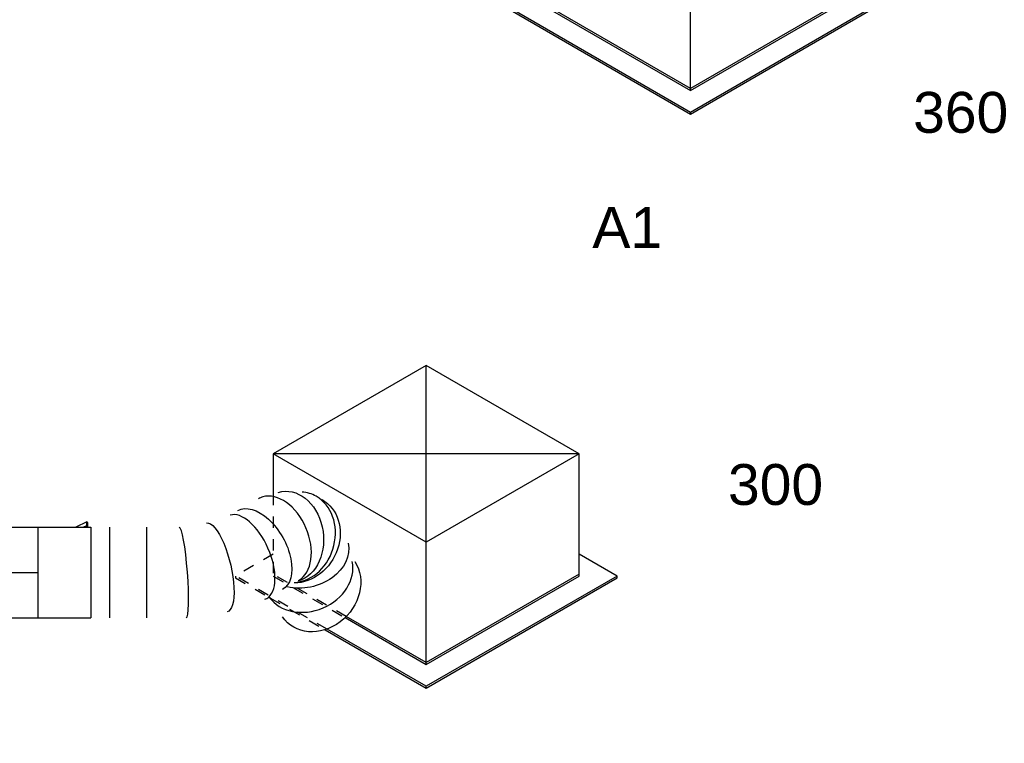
# Model space of a CAD drawing. Extents: x -132501 to 411300, y -42818 to 427495.
# Tile 190 of 256: x 29837 to 32008, y 175021 to 176615. Entities that reach past the tile are written whole.
import ezdxf
from ezdxf.enums import TextEntityAlignment as Align

# ---------------------------------------------------------------- set-up
doc = ezdxf.new("R2010")
doc.units = 0
doc.header["$LTSCALE"] = 50
doc.linetypes.add('CENTER2', pattern=[28.575, 19.05, -3.175, 3.175, -3.175])
doc.linetypes.add('STREEPJES', pattern=[0.1, 0.05, -0.05])
doc.layers.get('0').update_dxf_attribs({"linetype": 'CONTINUOUS'})
for name, color, linetype in [('WL570---_RETOUR_RST', 2, 'CONTINUOUS'), ('WL570---_RETOUR_RST_HL', 1, 'CONTINUOUS'), ('WL570---_TOEVOER', 3, 'CONTINUOUS'), ('WL570---_TOEVOER_HL', 8, 'CONTINUOUS'), ('WL570---_TOEVOER_RST', 2, 'CONTINUOUS'), ('WL570---_TOEVOER_RST_HL', 1, 'CONTINUOUS'), ('WM570---_RETOUR_RST_PR', 1, 'CONTINUOUS'), ('WM570---_TOEVOER_PR', 1, 'CONTINUOUS'), ('WM570---_TOEVOER_RST_PR', 1, 'CONTINUOUS')]:
    doc.layers.add(name, color=color, linetype=linetype)
doc.styles.add('BURO-018', font='ARIAL.TTF', dxfattribs={"height": 63})

# ---------------------------------------------------------------- blocks, each defined once
blk = doc.blocks.new('*U1184')
at = {"color": 0, "ltscale": 10}
for p, q in [((-224.7, 285.3, 7482.9), (-268.9, 208.8, 7482.9)), ((164.7, 285.3, 7482.9), (-224.7, 285.3, 7482.9)), ((-30, -52, 7482.9), (-224.7, 285.3, 7482.9)), ((359.5, -52, 7482.9), (-224.7, 285.3, 7482.9)), ((-30, -52, 7482.9), (164.7, 285.3, 7482.9)), ((359.5, -52, 7482.9), (164.7, 285.3, 7482.9)), ((-391.1, 16.3, 7482.9), (-389.9, 14.2, 7482.9)), ((-164.7, -285.3, 7482.9), (-30, -52, 7482.9)), ((359.5, -52, 7482.9), (-30, -52, 7482.9)), ((224.7, -285.3, 7482.9), (359.5, -52, 7482.9)), ((-319.6, -107.6, 7482.9), (-190.9, -330.6, 7482.9)), ((-188.8, -327, 7482.9), (-315, -108.5, 7482.9)), ((-268, -106.4, 7482.9), (-164.7, -285.3, 7482.9)), ((-162.7, -281.8, 7482.9), (-264.5, -105.5, 7482.9)), ((297, -327, 7482.9), (248.8, -243.6, 7482.9)), ((226.8, -281.8, 7482.9), (-162.7, -281.8, 7482.9)), ((-164.7, -285.3, 7482.9), (224.7, -285.3, 7482.9)), ((-190.9, -330.6, 7482.9), (-188.8, -327, 7482.9)), ((-190.9, -330.6, 7482.9), (295, -330.6, 7482.9)), ((297, -327, 7482.9), (-188.8, -327, 7482.9)), ((295, -330.6, 7482.9), (297, -327, 7482.9))]:
    blk.add_line(p, q, dxfattribs=at)
at = {"color": 8, "linetype": 'STREEPJES', "ltscale": 10}
for p, q in [((-268.9, 208.8, 7482.9), (-359.5, 52, 7482.9)), ((-431.7, 93.7, 7482.9), (-433.8, 90.2, 7482.9)), ((-433.8, 90.2, 7482.9), (-391.1, 16.3, 7482.9)), ((-335.4, 93.7, 7482.9), (-431.7, 93.7, 7482.9)), ((-315, -108.5, 7482.9), (-431.7, 93.7, 7482.9)), ((-359.5, 52, 7482.9), (-268, -106.4, 7482.9)), ((-264.5, -105.5, 7482.9), (-357.4, 55.5, 7482.9)), ((-389.9, 14.2, 7482.9), (-319.6, -107.6, 7482.9))]:
    blk.add_line(p, q, dxfattribs=at)
at = {"layer": 'WL570---_TOEVOER_RST_HL', "linetype": 'CENTER2'}
blk.add_circle((0, 0, 7482.9), 0.075, dxfattribs=at)
at = {"layer": 'WL570---_TOEVOER_RST', "color": 1, "style": 'BURO-018'}
for tag in ['MC', 'Q']:
    blk.add_attdef(tag, text='', height=90, dxfattribs=at).set_placement((0, 0), align=Align.MIDDLE)
at = {"layer": 'WM570---_TOEVOER_RST_PR', "color": 1, "style": 'BURO-018'}
blk.add_attdef('POSNR', text='', height=90, dxfattribs=at).set_placement((0, 0), align=Align.MIDDLE)
blk = doc.blocks.new('*U1208')
at = {"color": 0, "ltscale": 10}
for p, q in [((-225.8, 283.5, 9619.3), (-358.4, 53.7, 9619.3)), ((163.7, 283.5, 9619.3), (-225.8, 283.5, 9619.3)), ((-31, -53.7, 9619.3), (-225.8, 283.5, 9619.3)), ((358.4, -53.7, 9619.3), (163.7, 283.5, 9619.3)), ((-430.7, 95.5, 9619.3), (-432.7, 91.9, 9619.3)), ((-432.7, 91.9, 9619.3), (-189.8, -328.8, 9619.3)), ((-334.4, 95.5, 9619.3), (-430.7, 95.5, 9619.3)), ((-187.8, -325.3, 9619.3), (-430.7, 95.5, 9619.3)), ((-358.4, 53.7, 9619.3), (-163.7, -283.5, 9619.3)), ((-161.7, -280, 9619.3), (-356.4, 57.3, 9619.3)), ((-163.7, -283.5, 9619.3), (-31, -53.7, 9619.3)), ((358.4, -53.7, 9619.3), (-31, -53.7, 9619.3)), ((225.8, -283.5, 9619.3), (358.4, -53.7, 9619.3)), ((298, -325.3, 9619.3), (249.8, -241.8, 9619.3)), ((227.8, -280, 9619.3), (-161.7, -280, 9619.3)), ((-163.7, -283.5, 9619.3), (225.8, -283.5, 9619.3)), ((-189.8, -328.8, 9619.3), (-187.8, -325.3, 9619.3)), ((298, -325.3, 9619.3), (-187.8, -325.3, 9619.3)), ((296, -328.8, 9619.3), (298, -325.3, 9619.3)), ((-189.8, -328.8, 9619.3), (296, -328.8, 9619.3))]:
    blk.add_line(p, q, dxfattribs=at)
at = {"layer": 'WL570---_RETOUR_RST_HL', "linetype": 'CENTER2'}
blk.add_circle((0, 0, 9619.3), 0.075, dxfattribs=at)
at = {"layer": 'WL570---_RETOUR_RST', "color": 1, "style": 'BURO-018'}
for tag in ['MC', 'Q']:
    blk.add_attdef(tag, text='', height=90, dxfattribs=at).set_placement((0, 0), align=Align.MIDDLE)
at = {"layer": 'WM570---_RETOUR_RST_PR', "color": 1, "style": 'BURO-018'}
blk.add_attdef('POSNR', text='', height=90, dxfattribs=at).set_placement((0, 0), align=Align.MIDDLE)
blk = doc.blocks.new('*U1417')
at = {"color": 0, "ltscale": 10}
for p, q in [((0, 100, 6991.7), (267.1, 100, 6991.7)), ((0, -100, 6991.7), (0, 100, 6991.7)), ((0, -100, 6991.7), (267.1, -100, 6991.7))]:
    blk.add_line(p, q, dxfattribs=at)
at = {"layer": 'WL570---_TOEVOER_HL', "linetype": 'CENTER2'}
blk.add_line((0, 0, 6991.7), (267.1, 0, 6991.7), dxfattribs=at)
at = {"layer": 'WM570---_TOEVOER_PR', "color": 1, "style": 'BURO-018'}
blk.add_attdef('POSNR', text='', height=90, dxfattribs=at).set_placement((0, 0), align=Align.MIDDLE)
blk = doc.blocks.new('*U1418')
at = {"color": 2, "ltscale": 10}
for p, q in [((49.6, 111.5, 6991.7), (25.1, 100, 6991.7)), ((49.6, 111.5, 6991.7), (51.2, 109.2, 6991.7)), ((49.6, 103.8, 6991.7), (49.6, 111.5, 6991.7)), ((51.2, 109.2, 6991.7), (51.2, 101.5, 6991.7)), ((-58.2, 100, 6991.7), (58.2, 100, 6991.7)), ((-58.2, -100, 6991.7), (-58.2, 100, 6991.7)), ((41.4, 100, 6991.7), (49.6, 103.8, 6991.7)), ((51.2, 101.5, 6991.7), (48.1, 100, 6991.7)), ((51.2, 101.5, 6991.7), (49.6, 103.8, 6991.7)), ((58.2, 100, 6991.7), (58.2, -100, 6991.7)), ((-58.2, -100, 6991.7), (58.2, -100, 6991.7))]:
    blk.add_line(p, q, dxfattribs=at)
at = {"layer": 'WL570---_TOEVOER', "color": 1, "style": 'BURO-018'}
blk.add_attdef('I', text='', height=90, dxfattribs=at).set_placement((0, 0), align=Align.MIDDLE)
at = {"layer": 'WM570---_TOEVOER_PR', "color": 1, "style": 'BURO-018'}
blk.add_attdef('POSNR', text='', height=90, dxfattribs=at).set_placement((0, 0), align=Align.MIDDLE)
blk = doc.blocks.new('*U1419')
at = {"color": 0, "ltscale": 10}
for p, q in [((0, 100, 6991.7), (0, -100, 6991.7)), ((40.9, 100, 6991.7), (40.9, -100, 6991.7)), ((122.7, 100, 6991.7), (122.7, -100, 6991.7)), ((210, -100, 6991.7), (210.2, -100, 6991.7))]:
    blk.add_line(p, q, dxfattribs=at)
for centre, major_axis, ratio, start_param, end_param in [((414, 72.5, 6991.7), (-39.6, 92.3), 0.654858, 3.219733, 6.205045), ((453.5, 77.7, 6991.7), (28.4, 96.7), 0.837423, 6.087984, 6.478387), ((414, 72.5, 6991.7), (-39.6, 92.3), 0.654858, 6.205045, 6.361326), ((453.5, 77.7, 6991.7), (28.4, 96.7), 0.837423, 3.449677, 6.087984), ((345.5, 33.7, 6991.7), (40.5, -91.8), 0.49153, 0.048638, 3.092955), ((202.5, 0, 6991.7), (-7.6, 100), 0.105365, 3.149576, 6.275202), ((479.9, -3.1, 6991.7), (92.7, 39.2), 0.809015, 3.304891, 6.131107), ((345.5, 33.7, 6991.7), (40.5, -91.8), 0.49153, 6.234547, 6.331823)]:
    blk.add_ellipse(centre, major_axis=major_axis, ratio=ratio, start_param=start_param, end_param=end_param, dxfattribs=at)
at = {"color": 0, "ltscale": 10, "extrusion": (6.16298e-33, 8.55285e-50, -1)}
blk.add_ellipse((435.1, 78.7, 6991.7), major_axis=(-11.7, 99.9), ratio=0.773186, start_param=6.151167, end_param=9.292759, dxfattribs=at)
at = {"color": 0, "ltscale": 10, "extrusion": (6.16298e-33, 0, -1)}
for centre, major_axis, ratio, start_param, end_param in [((460.6, 73.7, 6991.7), (49.5, 86.9), 0.856132, 0, 2.690234), ((373.4, 49.4, 6991.7), (-49.2, 87.1), 0.570929, 0, 3.141593), ((277.8, 11.5, 6991.7), (23.3, -97.6), 0.308949, 3.167195, 6.308788), ((469.8, 43.8, 6991.7), (97.7, 21.1), 0.772818, 0, 2.116163), ((502.3, -36.8, 6991.7), (-68.7, -73.7), 0.848246, 3.340174, 6.481766)]:
    blk.add_ellipse(centre, major_axis=major_axis, ratio=ratio, start_param=start_param, end_param=end_param, dxfattribs=at)
at = {"layer": 'WM570---_TOEVOER_PR', "color": 1, "style": 'BURO-018'}
blk.add_attdef('POSNR', text='', height=90, dxfattribs=at).set_placement((0, 0), align=Align.MIDDLE)

msp = doc.modelspace()

# ---------------------------------------------------------------- block references
at = {"layer": 'WL570---_RETOUR_RST'}
ref = msp.add_blockref('*U1208', (31315.8431, 176786.4974, -9619.3178), dxfattribs=dict(at, rotation=29.99999999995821))
ref.add_attrib('Q', '360', dxfattribs={"color": 1, "height": 90, "style": 'BURO-018'}).set_placement((31911.5716, 176410.909), align=Align.MIDDLE)
ref.add_attrib('MC', 'C1', dxfattribs={"color": 1, "height": 90, "style": 'BURO-018'}).set_placement((31911.5716, 177162.0859), align=Align.MIDDLE)
at = {"layer": 'WL570---_TOEVOER'}
for name, p in [('*U1419', (29993.5724, 175396.9376, -6991.6739)), ('*U1418', (29935.3724, 175396.9376, -6991.6739)), ('*U1417', (29610.0418, 175396.9376, -6991.6739))]:
    msp.add_blockref(name, p, dxfattribs=at)
at = {"layer": 'WL570---_TOEVOER_RST'}
ref = msp.add_blockref('*U1184', (30733.159, 175523.8636, -7482.9435), dxfattribs=dict(at, rotation=29.99999999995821))
ref.add_attrib('Q', '300', dxfattribs={"color": 1, "height": 90, "style": 'BURO-018'}).set_placement((31503.4, 175590.9327), align=Align.MIDDLE)
ref.add_attrib('MC', 'A1', dxfattribs={"color": 1, "height": 90, "style": 'BURO-018'}).set_placement((31176.3631, 176157.3772), align=Align.MIDDLE)

doc.saveas('drawing.dxf')
